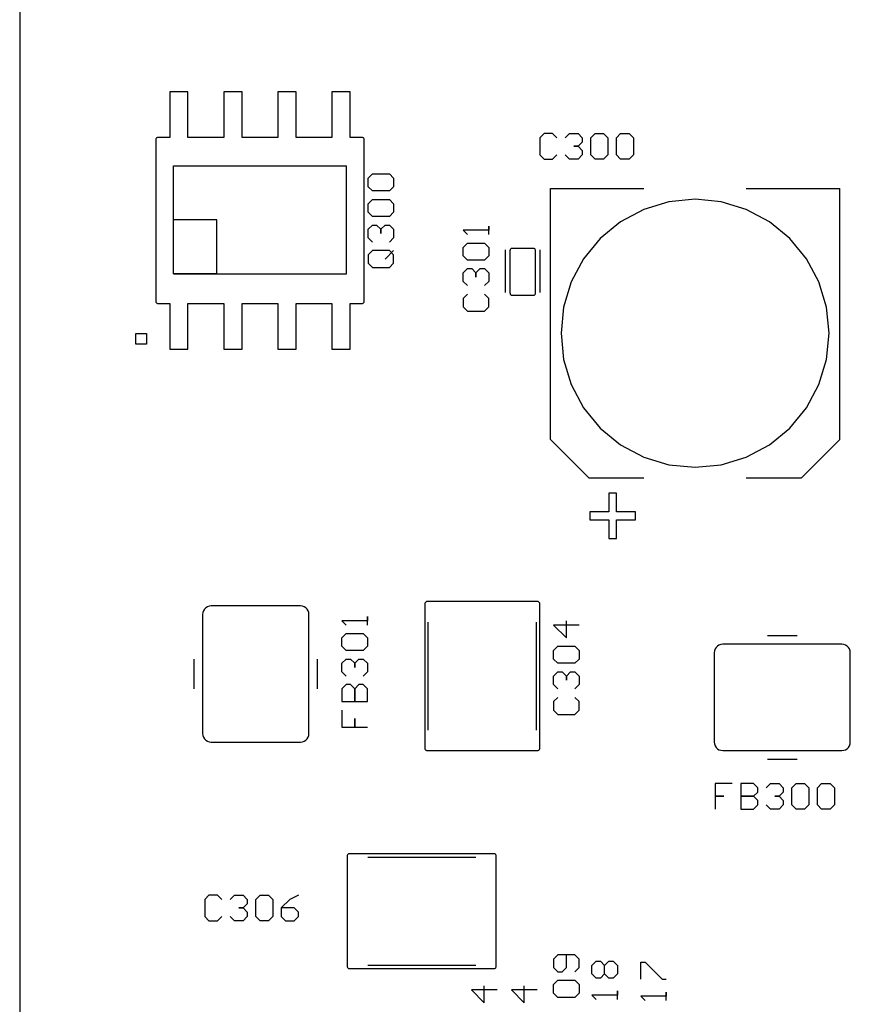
# Model space of a CAD drawing. Header units: inches. Extents: x 0 to 420, y -297 to 0.
# Tile 19 of 41: x 147 to 167, y -114 to -91. Entities that reach past the tile are written whole.
import ezdxf

# ---------------------------------------------------------------- set-up
doc = ezdxf.new("R2010")
doc.units = ezdxf.units.IN
doc.header["$MEASUREMENT"] = 0

msp = doc.modelspace()

# ---------------------------------------------------------------- linework, layer by layer
at = {"color": 18, "true_color": 0x000000}
for p, q in [((147, -63.6), (147, -216)), ((150.956, -92.47), (150.531, -92.47)), ((150.531, -92.47), (150.531, -93.543)), ((150.956, -93.543), (150.956, -92.47)), ((152.226, -92.47), (151.801, -92.47)), ((151.801, -92.47), (151.801, -93.543)), ((152.226, -93.543), (152.226, -92.47)), ((153.496, -92.47), (153.071, -92.47)), ((153.071, -92.47), (153.071, -93.543)), ((153.496, -93.543), (153.496, -92.47)), ((154.766, -92.47), (154.341, -92.47)), ((154.341, -92.47), (154.341, -93.543)), ((154.766, -93.543), (154.766, -92.47)), ((159.325, -93.45), (159.225, -93.55)), ((159.525, -93.45), (159.325, -93.45)), ((159.625, -93.55), (159.525, -93.45)), ((159.825, -93.55), (159.925, -93.45)), ((159.925, -93.45), (160.125, -93.45)), ((160.125, -93.45), (160.225, -93.55)), ((160.425, -93.55), (160.525, -93.45)), ((160.525, -93.45), (160.725, -93.45)), ((160.725, -93.45), (160.825, -93.55)), ((161.025, -93.55), (161.125, -93.45)), ((161.125, -93.45), (161.325, -93.45)), ((161.325, -93.45), (161.425, -93.55)), ((150.2, -93.582), (150.199, -93.593)), ((150.199, -93.593), (150.199, -97.393)), ((150.204, -93.571), (150.2, -93.582)), ((150.206, -93.566), (150.204, -93.571)), ((150.218, -93.554), (150.206, -93.566)), ((150.222, -93.55), (150.218, -93.554)), ((150.227, -93.548), (150.222, -93.55)), ((150.238, -93.544), (150.227, -93.548)), ((150.249, -93.543), (150.238, -93.544)), ((150.531, -93.543), (150.249, -93.543)), ((151.801, -93.543), (150.956, -93.543)), ((153.071, -93.543), (152.226, -93.543)), ((154.341, -93.543), (153.496, -93.543)), ((155.049, -93.543), (154.766, -93.543)), ((155.06, -93.544), (155.049, -93.543)), ((155.071, -93.548), (155.06, -93.544)), ((155.08, -93.554), (155.071, -93.548)), ((155.088, -93.562), (155.08, -93.554)), ((155.094, -93.571), (155.088, -93.562)), ((155.098, -93.582), (155.094, -93.571)), ((155.099, -93.593), (155.098, -93.582)), ((155.099, -97.393), (155.099, -93.593)), ((159.225, -93.55), (159.225, -93.95)), ((160.225, -93.65), (160.125, -93.75)), ((160.225, -93.55), (160.225, -93.65)), ((160.225, -93.65), (160.225, -93.65)), ((160.225, -93.65), (160.225, -93.65)), ((160.225, -93.65), (160.225, -93.65)), ((160.425, -93.95), (160.425, -93.55)), ((160.825, -93.55), (160.825, -93.95)), ((161.025, -93.95), (161.025, -93.55)), ((161.425, -93.55), (161.425, -93.95)), ((160.125, -93.75), (160.025, -93.75)), ((160.025, -93.75), (160.125, -93.75)), ((160.125, -93.75), (160.225, -93.85)), ((160.225, -93.85), (160.225, -93.95)), ((159.225, -93.95), (159.325, -94.05)), ((159.325, -94.05), (159.525, -94.05)), ((159.525, -94.05), (159.625, -93.95)), ((159.925, -94.05), (159.825, -93.95)), ((160.125, -94.05), (159.925, -94.05)), ((160.225, -93.95), (160.125, -94.05)), ((160.525, -94.05), (160.425, -93.95)), ((160.725, -94.05), (160.525, -94.05)), ((160.825, -93.95), (160.725, -94.05)), ((161.125, -94.05), (161.025, -93.95)), ((161.325, -94.05), (161.125, -94.05)), ((161.425, -93.95), (161.325, -94.05)), ((150.618, -94.21), (154.682, -94.21)), ((150.618, -96.75), (150.618, -94.21)), ((154.682, -96.75), (154.682, -94.21)), ((155.19, -94.5), (155.29, -94.4)), ((155.29, -94.4), (155.69, -94.4)), ((155.69, -94.4), (155.79, -94.5)), ((155.19, -94.7), (155.19, -94.5)), ((155.79, -94.5), (155.79, -94.7)), ((155.29, -94.8), (155.19, -94.7)), ((155.69, -94.8), (155.29, -94.8)), ((155.79, -94.7), (155.69, -94.8)), ((159.475, -100.644), (159.475, -94.744)), ((159.475, -94.744), (161.675, -94.744)), ((164.075, -94.744), (166.275, -94.744)), ((166.275, -100.644), (166.275, -94.744)), ((155.19, -95.1), (155.29, -95)), ((155.29, -95), (155.69, -95)), ((155.69, -95), (155.79, -95.1)), ((162.26, -95.055), (161.669, -95.234)), ((162.875, -94.994), (162.26, -95.055)), ((163.489, -95.055), (162.875, -94.994)), ((164.08, -95.234), (163.489, -95.055)), ((155.19, -95.3), (155.19, -95.1)), ((155.29, -95.4), (155.19, -95.3)), ((155.79, -95.3), (155.69, -95.4)), ((155.79, -95.1), (155.79, -95.3)), ((161.669, -95.234), (161.125, -95.525)), ((164.625, -95.525), (164.08, -95.234)), ((150.618, -96.749), (150.618, -95.48)), ((151.634, -95.48), (150.619, -95.48)), ((151.634, -96.749), (151.634, -95.48)), ((155.69, -95.4), (155.29, -95.4)), ((161.125, -95.525), (160.647, -95.917)), ((165.102, -95.917), (164.625, -95.525)), ((155.19, -95.7), (155.29, -95.6)), ((155.19, -95.9), (155.19, -95.7)), ((155.29, -95.6), (155.39, -95.6)), ((155.39, -95.6), (155.39, -95.6)), ((155.39, -95.6), (155.39, -95.6)), ((155.39, -95.6), (155.39, -95.6)), ((155.39, -95.6), (155.49, -95.7)), ((155.49, -95.7), (155.59, -95.6)), ((155.49, -95.7), (155.49, -95.8)), ((155.49, -95.8), (155.49, -95.7)), ((155.59, -95.6), (155.69, -95.6)), ((155.69, -95.6), (155.79, -95.7)), ((155.79, -95.7), (155.79, -95.9)), ((158.025, -95.725), (157.425, -95.725)), ((157.425, -95.725), (157.425, -95.725)), ((157.425, -95.725), (157.525, -95.825)), ((158.025, -95.825), (158.025, -95.625)), ((158.025, -95.625), (158.025, -95.725)), ((155.29, -96), (155.19, -95.9)), ((155.79, -95.9), (155.69, -96)), ((160.647, -95.917), (160.256, -96.394)), ((165.494, -96.394), (165.102, -95.917)), ((155.29, -96.2), (155.19, -96.3)), ((155.69, -96.2), (155.29, -96.2)), ((155.59, -96.4), (155.79, -96.2)), ((155.79, -96.3), (155.69, -96.2)), ((157.425, -96.125), (157.525, -96.025)), ((157.425, -96.325), (157.425, -96.125)), ((157.525, -96.025), (157.925, -96.025)), ((157.925, -96.025), (158.025, -96.125)), ((158.025, -96.125), (158.025, -96.325)), ((158.419, -97.183), (158.419, -96.183)), ((158.526, -96.189), (158.525, -96.2)), ((158.525, -96.2), (158.525, -96.25)), ((158.525, -96.25), (158.525, -97.15)), ((158.53, -96.178), (158.526, -96.189)), ((158.536, -96.169), (158.53, -96.178)), ((158.544, -96.161), (158.536, -96.169)), ((158.553, -96.155), (158.544, -96.161)), ((158.564, -96.151), (158.553, -96.155)), ((158.575, -96.15), (158.564, -96.151)), ((159.075, -96.15), (158.575, -96.15)), ((159.086, -96.151), (159.075, -96.15)), ((159.097, -96.155), (159.086, -96.151)), ((159.106, -96.161), (159.097, -96.155)), ((159.114, -96.169), (159.106, -96.161)), ((159.12, -96.178), (159.114, -96.169)), ((159.124, -96.189), (159.12, -96.178)), ((159.125, -96.2), (159.124, -96.189)), ((159.125, -96.25), (159.125, -96.2)), ((159.125, -97.15), (159.125, -96.25)), ((159.231, -97.183), (159.231, -96.183)), ((155.19, -96.3), (155.19, -96.5)), ((155.79, -96.5), (155.79, -96.3)), ((157.525, -96.425), (157.425, -96.325)), ((157.925, -96.425), (157.525, -96.425)), ((158.025, -96.325), (157.925, -96.425)), ((160.256, -96.394), (159.965, -96.939)), ((165.785, -96.939), (165.494, -96.394)), ((155.19, -96.5), (155.29, -96.6)), ((155.29, -96.6), (155.69, -96.6)), ((155.69, -96.6), (155.79, -96.5)), ((157.425, -96.725), (157.525, -96.625)), ((157.525, -96.625), (157.625, -96.625)), ((157.625, -96.625), (157.625, -96.625)), ((157.625, -96.625), (157.625, -96.625)), ((157.625, -96.625), (157.625, -96.625)), ((157.625, -96.625), (157.725, -96.725)), ((157.725, -96.725), (157.825, -96.625)), ((157.825, -96.625), (157.925, -96.625)), ((157.925, -96.625), (158.025, -96.725)), ((150.618, -96.75), (154.682, -96.75)), ((151.634, -96.75), (150.619, -96.75)), ((157.425, -96.925), (157.425, -96.725)), ((157.525, -97.025), (157.425, -96.925)), ((157.725, -96.725), (157.725, -96.825)), ((157.725, -96.825), (157.725, -96.725)), ((158.025, -96.925), (157.925, -97.025)), ((158.025, -96.725), (158.025, -96.925)), ((159.965, -96.939), (159.785, -97.53)), ((165.964, -97.53), (165.785, -96.939)), ((158.525, -97.15), (158.525, -97.2)), ((159.125, -97.2), (159.125, -97.15)), ((150.199, -97.393), (150.2, -97.404)), ((150.2, -97.404), (150.204, -97.414)), ((155.094, -97.414), (155.098, -97.404)), ((155.098, -97.404), (155.099, -97.393)), ((157.525, -97.225), (157.425, -97.325)), ((157.425, -97.325), (157.425, -97.525)), ((158.025, -97.325), (157.925, -97.225)), ((158.025, -97.525), (158.025, -97.325)), ((158.525, -97.2), (158.526, -97.2)), ((158.526, -97.2), (158.526, -97.211)), ((158.526, -97.211), (158.53, -97.222)), ((158.53, -97.222), (158.536, -97.231)), ((158.536, -97.231), (158.544, -97.239)), ((158.544, -97.239), (158.553, -97.245)), ((158.553, -97.245), (158.564, -97.249)), ((158.564, -97.249), (158.575, -97.25)), ((158.575, -97.25), (159.075, -97.25)), ((159.075, -97.25), (159.086, -97.249)), ((159.086, -97.249), (159.097, -97.245)), ((159.097, -97.245), (159.106, -97.239)), ((159.106, -97.239), (159.114, -97.231)), ((159.114, -97.231), (159.12, -97.222)), ((159.12, -97.222), (159.124, -97.211)), ((159.124, -97.211), (159.124, -97.2)), ((159.124, -97.2), (159.125, -97.2)), ((150.204, -97.414), (150.21, -97.424)), ((150.21, -97.424), (150.218, -97.432)), ((150.218, -97.432), (150.227, -97.438)), ((150.227, -97.438), (150.238, -97.441)), ((150.238, -97.441), (150.249, -97.443)), ((150.249, -97.443), (150.531, -97.443)), ((150.531, -97.443), (150.531, -98.516)), ((150.956, -98.516), (150.956, -97.443)), ((150.956, -97.443), (151.801, -97.443)), ((151.801, -97.443), (151.801, -98.516)), ((152.226, -98.516), (152.226, -97.443)), ((152.226, -97.443), (153.071, -97.443)), ((153.071, -97.443), (153.071, -98.516)), ((153.496, -98.516), (153.496, -97.443)), ((153.496, -97.443), (154.341, -97.443)), ((154.341, -97.443), (154.341, -98.516)), ((154.766, -98.516), (154.766, -97.443)), ((154.766, -97.443), (155.049, -97.443)), ((155.049, -97.443), (155.06, -97.441)), ((155.06, -97.441), (155.071, -97.438)), ((155.071, -97.438), (155.08, -97.432)), ((155.08, -97.432), (155.088, -97.424)), ((155.088, -97.424), (155.094, -97.414)), ((157.425, -97.525), (157.525, -97.625)), ((157.525, -97.625), (157.925, -97.625)), ((157.925, -97.625), (158.025, -97.525)), ((159.785, -97.53), (159.725, -98.144)), ((166.025, -98.144), (165.964, -97.53)), ((149.729, -98.401), (149.729, -98.147)), ((149.729, -98.147), (149.983, -98.147)), ((149.983, -98.147), (149.983, -98.401)), ((159.725, -98.144), (159.785, -98.759)), ((165.964, -98.759), (166.025, -98.144)), ((149.983, -98.401), (149.729, -98.401)), ((150.531, -98.516), (150.956, -98.516)), ((151.801, -98.516), (152.226, -98.516)), ((153.071, -98.516), (153.496, -98.516)), ((154.341, -98.516), (154.766, -98.516)), ((159.785, -98.759), (159.965, -99.349)), ((165.785, -99.349), (165.964, -98.759)), ((159.965, -99.349), (160.256, -99.894)), ((165.494, -99.894), (165.785, -99.349)), ((160.256, -99.894), (160.647, -100.371)), ((165.102, -100.371), (165.494, -99.894)), ((160.647, -100.371), (161.125, -100.763)), ((164.625, -100.763), (165.102, -100.371)), ((159.475, -100.644), (160.375, -101.544)), ((165.375, -101.544), (166.275, -100.644)), ((161.125, -100.763), (161.669, -101.054)), ((164.08, -101.054), (164.625, -100.763)), ((161.669, -101.054), (162.26, -101.234)), ((163.489, -101.234), (164.08, -101.054)), ((162.26, -101.234), (162.875, -101.294)), ((162.875, -101.294), (163.489, -101.234)), ((160.375, -101.544), (161.675, -101.544)), ((164.075, -101.544), (165.375, -101.544)), ((161.032, -101.899), (160.846, -101.899)), ((160.846, -101.899), (160.846, -102.34)), ((161.032, -102.34), (161.032, -101.899)), ((160.404, -102.34), (160.404, -102.528)), ((160.846, -102.34), (160.404, -102.34)), ((160.404, -102.34), (160.404, -102.34)), ((161.478, -102.34), (161.032, -102.34)), ((161.478, -102.528), (161.478, -102.34)), ((160.404, -102.528), (160.846, -102.528)), ((160.846, -102.528), (160.846, -102.97)), ((161.032, -102.97), (161.032, -102.528)), ((161.032, -102.528), (161.478, -102.528)), ((160.846, -102.97), (161.032, -102.97)), ((151.413, -104.57), (151.375, -104.594)), ((151.455, -104.555), (151.413, -104.57)), ((151.5, -104.55), (151.455, -104.555)), ((153.6, -104.55), (151.5, -104.55)), ((153.645, -104.555), (153.6, -104.55)), ((153.687, -104.57), (153.645, -104.555)), ((153.725, -104.594), (153.687, -104.57)), ((156.526, -104.5), (156.525, -104.5)), ((156.525, -104.5), (156.525, -104.75)), ((156.53, -104.478), (156.526, -104.489)), ((156.526, -104.489), (156.526, -104.5)), ((156.536, -104.469), (156.53, -104.478)), ((156.544, -104.461), (156.536, -104.469)), ((156.553, -104.455), (156.544, -104.461)), ((156.564, -104.451), (156.553, -104.455)), ((156.575, -104.45), (156.564, -104.451)), ((159.175, -104.45), (156.575, -104.45)), ((159.186, -104.451), (159.175, -104.45)), ((159.197, -104.455), (159.186, -104.451)), ((159.206, -104.461), (159.197, -104.455)), ((159.214, -104.469), (159.206, -104.461)), ((159.22, -104.478), (159.214, -104.469)), ((159.224, -104.489), (159.22, -104.478)), ((159.224, -104.5), (159.224, -104.489)), ((159.225, -104.5), (159.224, -104.5)), ((159.225, -104.75), (159.225, -104.5)), ((151.305, -104.705), (151.3, -104.75)), ((151.3, -104.75), (151.3, -107.55)), ((151.32, -104.663), (151.305, -104.705)), ((151.344, -104.625), (151.32, -104.663)), ((151.375, -104.594), (151.344, -104.625)), ((153.756, -104.625), (153.725, -104.594)), ((153.78, -104.663), (153.756, -104.625)), ((153.795, -104.705), (153.78, -104.663)), ((153.8, -104.75), (153.795, -104.705)), ((153.8, -107.55), (153.8, -104.75)), ((155.175, -105), (155.175, -104.8)), ((155.175, -104.8), (155.175, -104.9)), ((156.525, -104.75), (156.525, -107.65)), ((159.225, -107.65), (159.225, -104.75)), ((155.175, -104.9), (154.575, -104.9)), ((154.575, -104.9), (154.575, -104.9)), ((154.575, -104.9), (154.675, -105)), ((156.605, -107.47), (156.605, -104.93)), ((159.145, -107.47), (159.145, -104.93)), ((160.15, -105), (159.55, -105)), ((159.55, -105), (159.85, -105.3)), ((159.85, -105.3), (159.85, -104.9)), ((154.575, -105.3), (154.675, -105.2)), ((154.675, -105.2), (155.075, -105.2)), ((155.075, -105.2), (155.175, -105.3)), ((164.576, -105.248), (165.274, -105.248)), ((154.575, -105.5), (154.575, -105.3)), ((154.675, -105.6), (154.575, -105.5)), ((155.175, -105.5), (155.075, -105.6)), ((155.175, -105.3), (155.175, -105.5)), ((159.55, -105.6), (159.65, -105.5)), ((159.65, -105.5), (160.05, -105.5)), ((160.05, -105.5), (160.15, -105.6)), ((163.4, -105.494), (163.369, -105.525)), ((163.438, -105.47), (163.4, -105.494)), ((163.48, -105.455), (163.438, -105.47)), ((163.525, -105.45), (163.48, -105.455)), ((166.325, -105.45), (163.525, -105.45)), ((166.37, -105.455), (166.325, -105.45)), ((166.412, -105.47), (166.37, -105.455)), ((166.45, -105.494), (166.412, -105.47)), ((166.481, -105.525), (166.45, -105.494)), ((155.075, -105.6), (154.675, -105.6)), ((159.55, -105.8), (159.55, -105.6)), ((160.15, -105.6), (160.15, -105.8)), ((163.33, -105.605), (163.325, -105.65)), ((163.325, -105.65), (163.325, -107.75)), ((163.345, -105.563), (163.33, -105.605)), ((163.369, -105.525), (163.345, -105.563)), ((166.505, -105.563), (166.481, -105.525)), ((166.52, -105.605), (166.505, -105.563)), ((166.525, -105.65), (166.52, -105.605)), ((166.525, -107.75), (166.525, -105.65)), ((151.098, -106.499), (151.098, -105.801)), ((154.002, -106.499), (154.002, -105.801)), ((154.575, -105.9), (154.675, -105.8)), ((154.575, -106.1), (154.575, -105.9)), ((154.675, -105.8), (154.775, -105.8)), ((154.775, -105.8), (154.775, -105.8)), ((154.775, -105.8), (154.775, -105.8)), ((154.775, -105.8), (154.775, -105.8)), ((154.775, -105.8), (154.875, -105.9)), ((154.875, -105.9), (154.975, -105.8)), ((154.875, -105.9), (154.875, -106)), ((154.875, -106), (154.875, -105.9)), ((154.975, -105.8), (155.075, -105.8)), ((155.075, -105.8), (155.175, -105.9)), ((155.175, -105.9), (155.175, -106.1)), ((159.65, -105.9), (159.55, -105.8)), ((160.05, -105.9), (159.65, -105.9)), ((160.15, -105.8), (160.05, -105.9)), ((154.675, -106.2), (154.575, -106.1)), ((155.175, -106.1), (155.075, -106.2)), ((159.55, -106.2), (159.65, -106.1)), ((159.55, -106.4), (159.55, -106.2)), ((159.65, -106.1), (159.75, -106.1)), ((159.75, -106.1), (159.75, -106.1)), ((159.75, -106.1), (159.75, -106.1)), ((159.75, -106.1), (159.75, -106.1)), ((159.75, -106.1), (159.85, -106.2)), ((159.85, -106.2), (159.95, -106.1)), ((159.85, -106.2), (159.85, -106.3)), ((159.85, -106.3), (159.85, -106.2)), ((159.95, -106.1), (160.05, -106.1)), ((160.05, -106.1), (160.15, -106.2)), ((160.15, -106.2), (160.15, -106.4)), ((154.675, -106.4), (154.575, -106.5)), ((154.775, -106.4), (154.675, -106.4)), ((154.875, -106.5), (154.775, -106.4)), ((154.975, -106.4), (154.875, -106.5)), ((155.075, -106.4), (154.975, -106.4)), ((155.175, -106.5), (155.075, -106.4)), ((159.65, -106.5), (159.55, -106.4)), ((160.15, -106.4), (160.05, -106.5)), ((154.575, -106.5), (154.575, -106.8)), ((154.875, -106.5), (154.875, -106.8)), ((154.875, -106.8), (154.875, -106.5)), ((155.175, -106.8), (155.175, -106.5)), ((154.575, -106.8), (155.175, -106.8)), ((154.875, -106.8), (154.875, -106.8)), ((154.875, -106.8), (154.875, -106.8)), ((154.875, -106.8), (154.875, -106.8)), ((159.65, -106.7), (159.55, -106.8)), ((159.55, -106.8), (159.55, -107)), ((160.15, -106.8), (160.05, -106.7)), ((160.15, -107), (160.15, -106.8)), ((154.575, -107), (154.575, -107.4)), ((159.55, -107), (159.65, -107.1)), ((159.65, -107.1), (160.05, -107.1)), ((160.05, -107.1), (160.15, -107)), ((154.875, -107.4), (154.875, -107.2)), ((154.875, -107.2), (154.875, -107.4)), ((151.3, -107.55), (151.305, -107.595)), ((153.795, -107.595), (153.8, -107.55)), ((154.575, -107.4), (154.875, -107.4)), ((154.875, -107.4), (155.175, -107.4)), ((151.305, -107.595), (151.32, -107.637)), ((151.32, -107.637), (151.344, -107.675)), ((151.344, -107.675), (151.375, -107.706)), ((151.375, -107.706), (151.413, -107.73)), ((151.413, -107.73), (151.455, -107.745)), ((151.455, -107.745), (151.5, -107.75)), ((151.5, -107.75), (153.6, -107.75)), ((153.6, -107.75), (153.645, -107.745)), ((153.645, -107.745), (153.687, -107.73)), ((153.687, -107.73), (153.725, -107.706)), ((153.725, -107.706), (153.756, -107.675)), ((153.756, -107.675), (153.78, -107.637)), ((153.78, -107.637), (153.795, -107.595)), ((156.525, -107.65), (156.525, -107.9)), ((159.225, -107.9), (159.225, -107.65)), ((163.325, -107.75), (163.33, -107.795)), ((163.33, -107.795), (163.345, -107.837)), ((166.505, -107.837), (166.52, -107.795)), ((166.52, -107.795), (166.525, -107.75)), ((156.525, -107.9), (156.526, -107.911)), ((156.526, -107.911), (156.53, -107.922)), ((156.53, -107.922), (156.536, -107.931)), ((156.536, -107.931), (156.544, -107.939)), ((156.544, -107.939), (156.553, -107.945)), ((156.553, -107.945), (156.564, -107.949)), ((156.564, -107.949), (156.575, -107.95)), ((156.575, -107.95), (159.175, -107.95)), ((159.175, -107.95), (159.186, -107.949)), ((159.186, -107.949), (159.197, -107.945)), ((159.197, -107.945), (159.206, -107.939)), ((159.206, -107.939), (159.214, -107.931)), ((159.214, -107.931), (159.22, -107.922)), ((159.22, -107.922), (159.224, -107.911)), ((159.224, -107.911), (159.225, -107.9)), ((163.345, -107.837), (163.369, -107.875)), ((163.369, -107.875), (163.4, -107.906)), ((163.4, -107.906), (163.438, -107.93)), ((163.438, -107.93), (163.48, -107.945)), ((163.48, -107.945), (163.525, -107.95)), ((163.525, -107.95), (166.325, -107.95)), ((166.325, -107.95), (166.37, -107.945)), ((166.37, -107.945), (166.412, -107.93)), ((166.412, -107.93), (166.45, -107.906)), ((166.45, -107.906), (166.481, -107.875)), ((166.481, -107.875), (166.505, -107.837)), ((164.576, -108.152), (165.274, -108.152)), ((163.75, -108.725), (163.35, -108.725)), ((163.35, -108.725), (163.35, -109.025)), ((163.95, -108.725), (163.95, -109.325)), ((164.25, -108.725), (163.95, -108.725)), ((164.35, -108.825), (164.25, -108.725)), ((164.55, -108.825), (164.65, -108.725)), ((164.65, -108.725), (164.85, -108.725)), ((164.85, -108.725), (164.95, -108.825)), ((165.15, -108.825), (165.25, -108.725)), ((165.25, -108.725), (165.45, -108.725)), ((165.45, -108.725), (165.55, -108.825)), ((165.75, -108.825), (165.85, -108.725)), ((165.85, -108.725), (166.05, -108.725)), ((166.05, -108.725), (166.15, -108.825)), ((164.25, -109.025), (164.35, -108.925)), ((164.35, -108.925), (164.35, -108.825)), ((164.95, -108.925), (164.85, -109.025)), ((164.95, -108.825), (164.95, -108.925)), ((164.95, -108.925), (164.95, -108.925)), ((164.95, -108.925), (164.95, -108.925)), ((164.95, -108.925), (164.95, -108.925)), ((165.15, -109.225), (165.15, -108.825)), ((165.55, -108.825), (165.55, -109.225)), ((165.75, -109.225), (165.75, -108.825)), ((166.15, -108.825), (166.15, -109.225)), ((163.35, -109.025), (163.55, -109.025)), ((163.55, -109.025), (163.35, -109.025)), ((163.35, -109.025), (163.35, -109.325)), ((164.25, -109.025), (163.95, -109.025)), ((163.95, -109.025), (163.95, -109.025)), ((163.95, -109.025), (163.95, -109.025)), ((163.95, -109.025), (163.95, -109.025)), ((163.95, -109.025), (164.25, -109.025)), ((164.35, -109.125), (164.25, -109.025)), ((164.35, -109.225), (164.35, -109.125)), ((164.85, -109.025), (164.75, -109.025)), ((164.75, -109.025), (164.85, -109.025)), ((164.85, -109.025), (164.95, -109.125)), ((164.95, -109.125), (164.95, -109.225)), ((163.95, -109.325), (164.25, -109.325)), ((164.25, -109.325), (164.35, -109.225)), ((164.65, -109.325), (164.55, -109.225)), ((164.85, -109.325), (164.65, -109.325)), ((164.95, -109.225), (164.85, -109.325)), ((165.25, -109.325), (165.15, -109.225)), ((165.45, -109.325), (165.25, -109.325)), ((165.55, -109.225), (165.45, -109.325)), ((165.85, -109.325), (165.75, -109.225)), ((166.05, -109.325), (165.85, -109.325)), ((166.15, -109.225), (166.05, -109.325)), ((154.701, -110.414), (154.7, -110.425)), ((154.7, -110.425), (154.7, -113.025)), ((154.705, -110.403), (154.701, -110.414)), ((154.711, -110.394), (154.705, -110.403)), ((154.719, -110.386), (154.711, -110.394)), ((154.728, -110.38), (154.719, -110.386)), ((154.739, -110.376), (154.728, -110.38)), ((154.75, -110.376), (154.739, -110.376)), ((155, -110.375), (154.75, -110.375)), ((154.75, -110.375), (154.75, -110.376)), ((157.9, -110.375), (155, -110.375)), ((155.18, -110.455), (157.72, -110.455)), ((158.15, -110.375), (157.9, -110.375)), ((158.161, -110.376), (158.15, -110.375)), ((158.172, -110.38), (158.161, -110.376)), ((158.181, -110.386), (158.172, -110.38)), ((158.189, -110.394), (158.181, -110.386)), ((158.195, -110.403), (158.189, -110.394)), ((158.199, -110.414), (158.195, -110.403)), ((158.2, -110.425), (158.199, -110.414)), ((158.2, -113.025), (158.2, -110.425)), ((151.45, -111.35), (151.35, -111.45)), ((151.35, -111.45), (151.35, -111.85)), ((151.65, -111.35), (151.45, -111.35)), ((151.75, -111.45), (151.65, -111.35)), ((151.95, -111.45), (152.05, -111.35)), ((152.05, -111.35), (152.25, -111.35)), ((152.25, -111.35), (152.35, -111.45)), ((152.35, -111.45), (152.35, -111.55)), ((152.55, -111.45), (152.65, -111.35)), ((152.55, -111.85), (152.55, -111.45)), ((152.65, -111.35), (152.85, -111.35)), ((152.85, -111.35), (152.95, -111.45)), ((152.95, -111.45), (152.95, -111.85)), ((153.35, -111.45), (153.15, -111.65)), ((153.55, -111.35), (153.35, -111.45)), ((152.25, -111.65), (152.15, -111.65)), ((152.15, -111.65), (152.25, -111.65)), ((152.35, -111.55), (152.25, -111.65)), ((152.25, -111.65), (152.35, -111.75)), ((152.35, -111.55), (152.35, -111.55)), ((152.35, -111.55), (152.35, -111.55)), ((152.35, -111.55), (152.35, -111.55)), ((152.35, -111.75), (152.35, -111.85)), ((153.15, -111.65), (153.15, -111.85)), ((153.45, -111.65), (153.15, -111.65)), ((153.55, -111.75), (153.45, -111.65)), ((153.55, -111.85), (153.55, -111.75)), ((151.35, -111.85), (151.45, -111.95)), ((151.45, -111.95), (151.65, -111.95)), ((151.65, -111.95), (151.75, -111.85)), ((152.05, -111.95), (151.95, -111.85)), ((152.25, -111.95), (152.05, -111.95)), ((152.35, -111.85), (152.25, -111.95)), ((152.65, -111.95), (152.55, -111.85)), ((152.85, -111.95), (152.65, -111.95)), ((152.95, -111.85), (152.85, -111.95)), ((153.15, -111.85), (153.25, -111.95)), ((153.25, -111.95), (153.45, -111.95)), ((153.45, -111.95), (153.55, -111.85)), ((159.65, -112.75), (159.55, -112.85)), ((159.55, -112.85), (159.55, -113.05)), ((160.05, -112.75), (159.65, -112.75)), ((159.85, -113.05), (159.85, -112.75)), ((160.15, -112.85), (160.05, -112.75)), ((160.15, -113.05), (160.15, -112.85)), ((160.45, -113), (160.55, -112.9)), ((160.55, -112.9), (160.65, -112.9)), ((160.65, -112.9), (160.75, -113)), ((160.75, -113), (160.85, -112.9)), ((160.85, -112.9), (160.95, -112.9)), ((160.95, -112.9), (161.05, -113)), ((154.7, -113.025), (154.701, -113.036)), ((154.701, -113.036), (154.705, -113.047)), ((154.705, -113.047), (154.711, -113.056)), ((154.711, -113.056), (154.719, -113.064)), ((154.719, -113.064), (154.728, -113.07)), ((154.728, -113.07), (154.739, -113.074)), ((154.739, -113.074), (154.75, -113.074)), ((154.75, -113.074), (154.75, -113.075)), ((154.75, -113.075), (155, -113.075)), ((155, -113.075), (157.9, -113.075)), ((155.18, -112.995), (157.72, -112.995)), ((157.9, -113.075), (158.15, -113.075)), ((158.15, -113.075), (158.161, -113.074)), ((158.161, -113.074), (158.172, -113.07)), ((158.172, -113.07), (158.181, -113.064)), ((158.181, -113.064), (158.189, -113.056)), ((158.189, -113.056), (158.195, -113.047)), ((158.195, -113.047), (158.199, -113.036)), ((158.199, -113.036), (158.2, -113.025)), ((159.55, -113.05), (159.65, -113.15)), ((159.75, -113.15), (159.85, -113.05)), ((160.05, -113.15), (160.15, -113.05)), ((160.45, -113.2), (160.45, -113)), ((160.75, -113.2), (160.75, -113)), ((161.05, -113), (161.05, -113.2)), ((161.6, -113.325), (161.6, -112.925)), ((161.6, -112.925), (161.7, -112.925)), ((161.7, -112.925), (162.1, -113.325)), ((159.55, -113.45), (159.65, -113.35)), ((159.65, -113.15), (159.75, -113.15)), ((159.65, -113.35), (160.05, -113.35)), ((160.05, -113.35), (160.15, -113.45)), ((160.55, -113.3), (160.45, -113.2)), ((160.65, -113.3), (160.55, -113.3)), ((160.75, -113.2), (160.65, -113.3)), ((160.85, -113.3), (160.75, -113.2)), ((160.95, -113.3), (160.85, -113.3)), ((161.05, -113.2), (160.95, -113.3)), ((162.1, -113.325), (162.2, -113.325)), ((158.222, -113.577), (157.622, -113.577)), ((157.622, -113.577), (157.922, -113.877)), ((157.922, -113.877), (157.922, -113.477)), ((159.162, -113.577), (158.562, -113.577)), ((158.562, -113.577), (158.862, -113.877)), ((158.862, -113.877), (158.862, -113.477)), ((159.55, -113.65), (159.55, -113.45)), ((160.15, -113.45), (160.15, -113.65)), ((161.05, -113.8), (161.05, -113.6)), ((161.05, -113.6), (161.05, -113.7)), ((159.65, -113.75), (159.55, -113.65)), ((160.05, -113.75), (159.65, -113.75)), ((160.15, -113.65), (160.05, -113.75)), ((161.05, -113.7), (160.45, -113.7)), ((160.45, -113.7), (160.45, -113.7)), ((160.45, -113.7), (160.55, -113.8)), ((162.2, -113.725), (161.6, -113.725)), ((161.6, -113.725), (161.6, -113.725)), ((161.6, -113.725), (161.7, -113.825)), ((162.2, -113.825), (162.2, -113.625)), ((162.2, -113.625), (162.2, -113.725))]:
    msp.add_line(p, q, dxfattribs=at)
at = {"color": 7, "true_color": 0xffffff}
for p, q in [((147, -63.6), (147, -216)), ((150.956, -92.47), (150.531, -92.47)), ((150.531, -92.47), (150.531, -93.543)), ((150.956, -93.543), (150.956, -92.47)), ((152.226, -92.47), (151.801, -92.47)), ((151.801, -92.47), (151.801, -93.543)), ((152.226, -93.543), (152.226, -92.47)), ((153.496, -92.47), (153.071, -92.47)), ((153.071, -92.47), (153.071, -93.543)), ((153.496, -93.543), (153.496, -92.47)), ((154.766, -92.47), (154.341, -92.47)), ((154.341, -92.47), (154.341, -93.543)), ((154.766, -93.543), (154.766, -92.47)), ((150.2, -93.582), (150.199, -93.593)), ((150.199, -93.593), (150.199, -97.393)), ((150.204, -93.571), (150.2, -93.582)), ((150.206, -93.566), (150.204, -93.571)), ((150.218, -93.554), (150.206, -93.566)), ((150.222, -93.55), (150.218, -93.554)), ((150.227, -93.548), (150.222, -93.55)), ((150.238, -93.544), (150.227, -93.548)), ((150.249, -93.543), (150.238, -93.544)), ((150.531, -93.543), (150.249, -93.543)), ((151.801, -93.543), (150.956, -93.543)), ((153.071, -93.543), (152.226, -93.543)), ((154.341, -93.543), (153.496, -93.543)), ((155.049, -93.543), (154.766, -93.543)), ((155.06, -93.544), (155.049, -93.543)), ((155.071, -93.548), (155.06, -93.544)), ((155.08, -93.554), (155.071, -93.548)), ((155.088, -93.562), (155.08, -93.554)), ((155.094, -93.571), (155.088, -93.562)), ((155.098, -93.582), (155.094, -93.571)), ((155.099, -93.593), (155.098, -93.582)), ((155.099, -97.393), (155.099, -93.593)), ((162.26, -95.055), (161.669, -95.234)), ((162.875, -94.994), (162.26, -95.055)), ((163.489, -95.055), (162.875, -94.994)), ((164.08, -95.234), (163.489, -95.055)), ((161.669, -95.234), (161.125, -95.525)), ((164.625, -95.525), (164.08, -95.234)), ((161.125, -95.525), (160.647, -95.917)), ((165.102, -95.917), (164.625, -95.525)), ((160.647, -95.917), (160.256, -96.394)), ((165.494, -96.394), (165.102, -95.917)), ((158.526, -96.189), (158.525, -96.2)), ((158.525, -96.2), (158.525, -96.25)), ((158.525, -96.25), (158.525, -97.15)), ((158.53, -96.178), (158.526, -96.189)), ((158.536, -96.169), (158.53, -96.178)), ((158.544, -96.161), (158.536, -96.169)), ((158.553, -96.155), (158.544, -96.161)), ((158.564, -96.151), (158.553, -96.155)), ((158.575, -96.15), (158.564, -96.151)), ((159.075, -96.15), (158.575, -96.15)), ((159.086, -96.151), (159.075, -96.15)), ((159.097, -96.155), (159.086, -96.151)), ((159.106, -96.161), (159.097, -96.155)), ((159.114, -96.169), (159.106, -96.161)), ((159.12, -96.178), (159.114, -96.169)), ((159.124, -96.189), (159.12, -96.178)), ((159.125, -96.2), (159.124, -96.189)), ((159.125, -96.25), (159.125, -96.2)), ((159.125, -97.15), (159.125, -96.25)), ((160.256, -96.394), (159.965, -96.939)), ((165.785, -96.939), (165.494, -96.394)), ((159.965, -96.939), (159.785, -97.53)), ((165.964, -97.53), (165.785, -96.939)), ((158.525, -97.15), (158.525, -97.2)), ((159.125, -97.2), (159.125, -97.15)), ((150.199, -97.393), (150.2, -97.404)), ((150.2, -97.404), (150.204, -97.414)), ((155.094, -97.414), (155.098, -97.404)), ((155.098, -97.404), (155.099, -97.393)), ((158.525, -97.2), (158.526, -97.2)), ((158.526, -97.2), (158.526, -97.211)), ((158.526, -97.211), (158.53, -97.222)), ((158.53, -97.222), (158.536, -97.231)), ((158.536, -97.231), (158.544, -97.239)), ((158.544, -97.239), (158.553, -97.245)), ((158.553, -97.245), (158.564, -97.249)), ((158.564, -97.249), (158.575, -97.25)), ((158.575, -97.25), (159.075, -97.25)), ((159.075, -97.25), (159.086, -97.249)), ((159.086, -97.249), (159.097, -97.245)), ((159.097, -97.245), (159.106, -97.239)), ((159.106, -97.239), (159.114, -97.231)), ((159.114, -97.231), (159.12, -97.222)), ((159.12, -97.222), (159.124, -97.211)), ((159.124, -97.211), (159.124, -97.2)), ((159.124, -97.2), (159.125, -97.2)), ((150.204, -97.414), (150.21, -97.424)), ((150.21, -97.424), (150.218, -97.432)), ((150.218, -97.432), (150.227, -97.438)), ((150.227, -97.438), (150.238, -97.441)), ((150.238, -97.441), (150.249, -97.443)), ((150.249, -97.443), (150.531, -97.443)), ((150.531, -97.443), (150.531, -98.516)), ((150.956, -98.516), (150.956, -97.443)), ((150.956, -97.443), (151.801, -97.443)), ((151.801, -97.443), (151.801, -98.516)), ((152.226, -98.516), (152.226, -97.443)), ((152.226, -97.443), (153.071, -97.443)), ((153.071, -97.443), (153.071, -98.516)), ((153.496, -98.516), (153.496, -97.443)), ((153.496, -97.443), (154.341, -97.443)), ((154.341, -97.443), (154.341, -98.516)), ((154.766, -98.516), (154.766, -97.443)), ((154.766, -97.443), (155.049, -97.443)), ((155.049, -97.443), (155.06, -97.441)), ((155.06, -97.441), (155.071, -97.438)), ((155.071, -97.438), (155.08, -97.432)), ((155.08, -97.432), (155.088, -97.424)), ((155.088, -97.424), (155.094, -97.414)), ((159.785, -97.53), (159.725, -98.144)), ((166.025, -98.144), (165.964, -97.53)), ((159.725, -98.144), (159.785, -98.759)), ((165.964, -98.759), (166.025, -98.144)), ((150.531, -98.516), (150.956, -98.516)), ((151.801, -98.516), (152.226, -98.516)), ((153.071, -98.516), (153.496, -98.516)), ((154.341, -98.516), (154.766, -98.516)), ((159.785, -98.759), (159.965, -99.349)), ((165.785, -99.349), (165.964, -98.759)), ((159.965, -99.349), (160.256, -99.894)), ((165.494, -99.894), (165.785, -99.349)), ((160.256, -99.894), (160.647, -100.371)), ((165.102, -100.371), (165.494, -99.894)), ((160.647, -100.371), (161.125, -100.763)), ((164.625, -100.763), (165.102, -100.371)), ((161.125, -100.763), (161.669, -101.054)), ((164.08, -101.054), (164.625, -100.763)), ((161.669, -101.054), (162.26, -101.234)), ((163.489, -101.234), (164.08, -101.054)), ((162.26, -101.234), (162.875, -101.294)), ((162.875, -101.294), (163.489, -101.234)), ((151.413, -104.57), (151.375, -104.594)), ((151.455, -104.555), (151.413, -104.57)), ((151.5, -104.55), (151.455, -104.555)), ((153.6, -104.55), (151.5, -104.55)), ((153.645, -104.555), (153.6, -104.55)), ((153.687, -104.57), (153.645, -104.555)), ((153.725, -104.594), (153.687, -104.57)), ((156.526, -104.5), (156.525, -104.5)), ((156.525, -104.5), (156.525, -104.75)), ((156.53, -104.478), (156.526, -104.489)), ((156.526, -104.489), (156.526, -104.5)), ((156.536, -104.469), (156.53, -104.478)), ((156.544, -104.461), (156.536, -104.469)), ((156.553, -104.455), (156.544, -104.461)), ((156.564, -104.451), (156.553, -104.455)), ((156.575, -104.45), (156.564, -104.451)), ((159.175, -104.45), (156.575, -104.45)), ((159.186, -104.451), (159.175, -104.45)), ((159.197, -104.455), (159.186, -104.451)), ((159.206, -104.461), (159.197, -104.455)), ((159.214, -104.469), (159.206, -104.461)), ((159.22, -104.478), (159.214, -104.469)), ((159.224, -104.489), (159.22, -104.478)), ((159.224, -104.5), (159.224, -104.489)), ((159.225, -104.5), (159.224, -104.5)), ((159.225, -104.75), (159.225, -104.5)), ((151.305, -104.705), (151.3, -104.75)), ((151.3, -104.75), (151.3, -107.55)), ((151.32, -104.663), (151.305, -104.705)), ((151.344, -104.625), (151.32, -104.663)), ((151.375, -104.594), (151.344, -104.625)), ((153.756, -104.625), (153.725, -104.594)), ((153.78, -104.663), (153.756, -104.625)), ((153.795, -104.705), (153.78, -104.663)), ((153.8, -104.75), (153.795, -104.705)), ((153.8, -107.55), (153.8, -104.75)), ((156.525, -104.75), (156.525, -107.65)), ((159.225, -107.65), (159.225, -104.75)), ((163.4, -105.494), (163.369, -105.525)), ((163.438, -105.47), (163.4, -105.494)), ((163.48, -105.455), (163.438, -105.47)), ((163.525, -105.45), (163.48, -105.455)), ((166.325, -105.45), (163.525, -105.45)), ((166.37, -105.455), (166.325, -105.45)), ((166.412, -105.47), (166.37, -105.455)), ((166.45, -105.494), (166.412, -105.47)), ((166.481, -105.525), (166.45, -105.494)), ((163.33, -105.605), (163.325, -105.65)), ((163.325, -105.65), (163.325, -107.75)), ((163.345, -105.563), (163.33, -105.605)), ((163.369, -105.525), (163.345, -105.563)), ((166.505, -105.563), (166.481, -105.525)), ((166.52, -105.605), (166.505, -105.563)), ((166.525, -105.65), (166.52, -105.605)), ((166.525, -107.75), (166.525, -105.65)), ((151.3, -107.55), (151.305, -107.595)), ((153.795, -107.595), (153.8, -107.55)), ((151.305, -107.595), (151.32, -107.637)), ((151.32, -107.637), (151.344, -107.675)), ((151.344, -107.675), (151.375, -107.706)), ((151.375, -107.706), (151.413, -107.73)), ((151.413, -107.73), (151.455, -107.745)), ((151.455, -107.745), (151.5, -107.75)), ((151.5, -107.75), (153.6, -107.75)), ((153.6, -107.75), (153.645, -107.745)), ((153.645, -107.745), (153.687, -107.73)), ((153.687, -107.73), (153.725, -107.706)), ((153.725, -107.706), (153.756, -107.675)), ((153.756, -107.675), (153.78, -107.637)), ((153.78, -107.637), (153.795, -107.595)), ((156.525, -107.65), (156.525, -107.9)), ((159.225, -107.9), (159.225, -107.65)), ((163.325, -107.75), (163.33, -107.795)), ((163.33, -107.795), (163.345, -107.837)), ((166.505, -107.837), (166.52, -107.795)), ((166.52, -107.795), (166.525, -107.75)), ((156.525, -107.9), (156.526, -107.911)), ((156.526, -107.911), (156.53, -107.922)), ((156.53, -107.922), (156.536, -107.931)), ((156.536, -107.931), (156.544, -107.939)), ((156.544, -107.939), (156.553, -107.945)), ((156.553, -107.945), (156.564, -107.949)), ((156.564, -107.949), (156.575, -107.95)), ((156.575, -107.95), (159.175, -107.95)), ((159.175, -107.95), (159.186, -107.949)), ((159.186, -107.949), (159.197, -107.945)), ((159.197, -107.945), (159.206, -107.939)), ((159.206, -107.939), (159.214, -107.931)), ((159.214, -107.931), (159.22, -107.922)), ((159.22, -107.922), (159.224, -107.911)), ((159.224, -107.911), (159.225, -107.9)), ((163.345, -107.837), (163.369, -107.875)), ((163.369, -107.875), (163.4, -107.906)), ((163.4, -107.906), (163.438, -107.93)), ((163.438, -107.93), (163.48, -107.945)), ((163.48, -107.945), (163.525, -107.95)), ((163.525, -107.95), (166.325, -107.95)), ((166.325, -107.95), (166.37, -107.945)), ((166.37, -107.945), (166.412, -107.93)), ((166.412, -107.93), (166.45, -107.906)), ((166.45, -107.906), (166.481, -107.875)), ((166.481, -107.875), (166.505, -107.837)), ((154.701, -110.414), (154.7, -110.425)), ((154.7, -110.425), (154.7, -113.025)), ((154.705, -110.403), (154.701, -110.414)), ((154.711, -110.394), (154.705, -110.403)), ((154.719, -110.386), (154.711, -110.394)), ((154.728, -110.38), (154.719, -110.386)), ((154.739, -110.376), (154.728, -110.38)), ((154.75, -110.376), (154.739, -110.376)), ((155, -110.375), (154.75, -110.375)), ((154.75, -110.375), (154.75, -110.376)), ((157.9, -110.375), (155, -110.375)), ((158.15, -110.375), (157.9, -110.375)), ((158.161, -110.376), (158.15, -110.375)), ((158.172, -110.38), (158.161, -110.376)), ((158.181, -110.386), (158.172, -110.38)), ((158.189, -110.394), (158.181, -110.386)), ((158.195, -110.403), (158.189, -110.394)), ((158.199, -110.414), (158.195, -110.403)), ((158.2, -110.425), (158.199, -110.414)), ((158.2, -113.025), (158.2, -110.425)), ((154.7, -113.025), (154.701, -113.036)), ((154.701, -113.036), (154.705, -113.047)), ((154.705, -113.047), (154.711, -113.056)), ((154.711, -113.056), (154.719, -113.064)), ((154.719, -113.064), (154.728, -113.07)), ((154.728, -113.07), (154.739, -113.074)), ((154.739, -113.074), (154.75, -113.074)), ((154.75, -113.074), (154.75, -113.075)), ((154.75, -113.075), (155, -113.075)), ((155, -113.075), (157.9, -113.075)), ((157.9, -113.075), (158.15, -113.075)), ((158.15, -113.075), (158.161, -113.074)), ((158.161, -113.074), (158.172, -113.07)), ((158.172, -113.07), (158.181, -113.064)), ((158.181, -113.064), (158.189, -113.056)), ((158.189, -113.056), (158.195, -113.047)), ((158.195, -113.047), (158.199, -113.036)), ((158.199, -113.036), (158.2, -113.025))]:
    msp.add_line(p, q, dxfattribs=at)
at = {"color": 18, "true_color": 0x000000}
for centre, start, end in [((150.619, -95.48), 180, 90), ((151.634, -95.48), 90, 0), ((150.619, -96.749), 270, 180), ((151.634, -96.749), 0, 270)]:
    msp.add_arc(centre, 0.000508, start, end, dxfattribs=at)

doc.saveas('drawing.dxf')
